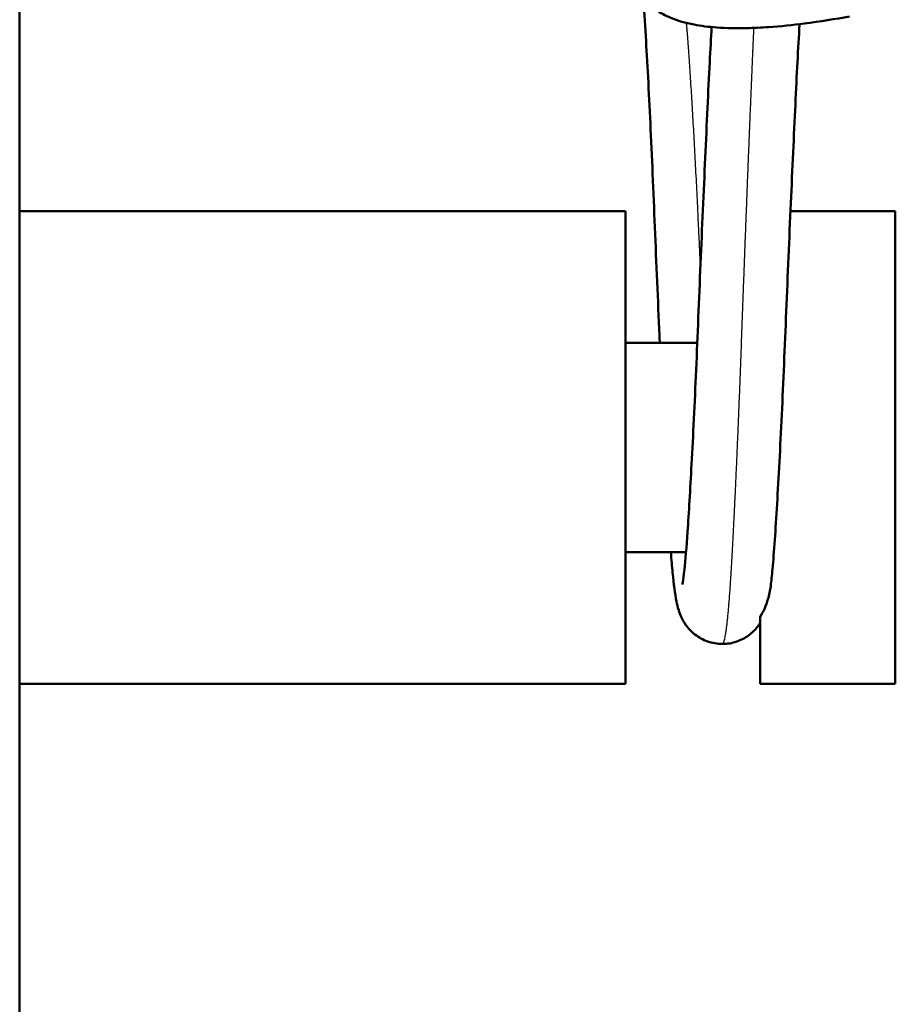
# Model space of a CAD drawing. Header units: millimetres. Extents: x 247 to 1050, y 34 to 1073.
# Tile 11 of 58: x 353 to 366, y 98 to 113. Entities that reach past the tile are written whole.
import ezdxf

# ---------------------------------------------------------------- set-up
doc = ezdxf.new("R2010")
doc.units = ezdxf.units.MM
doc.header["$LTSCALE"] = 0.75
doc.layers.add('Visible', color=7, linetype='Continuous', lineweight=50)
doc.layers.add('Visible Narrow', color=7, linetype='Continuous', lineweight=25)

msp = doc.modelspace()

# ---------------------------------------------------------------- linework, layer by layer
at = {"layer": 'Visible'}
for p, q in [((352.702, 184.167, 38.834), (352.702, 92.819, 38.834)), ((352.702, 109.669, 32.884), (361.677, 109.669, 32.884)), ((364.124, 109.669, 32.884), (365.677, 109.669, 32.884)), ((361.677, 107.719, 32.884), (362.743, 107.719, 32.884)), ((361.677, 104.619, 32.884), (362.576, 104.619, 32.884)), ((352.702, 102.669, 32.884), (361.677, 102.669, 32.884)), ((363.677, 102.669, 32.884), (365.677, 102.669, 32.884))]:
    msp.add_line(p, q, dxfattribs=at)
at = {"layer": 'Visible', "extrusion": (-1, 0, 0)}
for centre, start, end in [((-106.169, 32.884, -361.677), 0, 180), ((-106.169, 32.884, -365.677), 0, 180), ((-106.169, 32.884, -363.677), 360, 44.3017)]:
    msp.add_arc(centre, 3.5, start, end, dxfattribs=at)
at = {"layer": 'Visible'}
for points, knots in [([(365.001, 112.555, 38.328), (364.789, 112.516, 38.464), (364.565, 112.479, 38.585), (364.157, 112.428, 38.731), (363.977, 112.409, 38.774), (363.691, 112.39, 38.794), (363.584, 112.384, 38.79), (363.324, 112.379, 38.751), (363.17, 112.382, 38.698), (362.91, 112.4, 38.555), (362.797, 112.414, 38.469), (362.567, 112.458, 38.254), (362.454, 112.49, 38.12), (362.272, 112.567, 37.885), (362.199, 112.606, 37.785), (362.054, 112.711, 37.582), (361.984, 112.779, 37.477), (361.884, 112.919, 37.306), (361.848, 112.987, 37.236), (361.798, 113.129, 37.093), (361.783, 113.205, 37.017), (361.779, 113.276, 36.938)], [0, 0, 0, 0, 0.0763437, 0.0763437, 0.1308765, 0.1308765, 0.1626792, 0.1626792, 0.2098586, 0.2098586, 0.2519923, 0.2519923, 0.3050519, 0.3050519, 0.3438822, 0.3438822, 0.3862583, 0.3862583, 0.4169102, 0.4169102, 0.4487892, 0.4487892, 0.4487892, 0.4487892]), ([(362.187, 107.719, 29.25), (362.186, 107.756, 29.241), (362.184, 107.792, 29.234), (362.16, 108.353, 29.12), (362.136, 108.902, 29.1), (362.093, 109.964, 29.236), (362.071, 110.491, 29.395), (362.025, 111.446, 29.865), (362.002, 111.888, 30.181), (361.967, 112.474, 30.767), (361.954, 112.668, 31.001), (361.942, 112.838, 31.25)], [0.7170377, 0.7170377, 0.7170377, 0.7170377, 0.7282341, 0.7282341, 0.8889089, 0.8889089, 1.0496944, 1.0496944, 1.2085626, 1.2085626, 1.2985317, 1.2985317, 1.2985317, 1.2985317]), ([(362.521, 104.142, 34.898), (362.521, 104.142, 35.02), (362.524, 104.155, 35.143), (362.534, 104.213, 35.499), (362.543, 104.279, 35.73), (362.568, 104.502, 36.318), (362.583, 104.691, 36.666), (362.618, 105.202, 37.365), (362.638, 105.543, 37.711), (362.681, 106.344, 38.313), (362.704, 106.822, 38.562), (362.748, 107.824, 38.894), (362.769, 108.361, 38.978), (362.814, 109.422, 38.972), (362.838, 109.959, 38.881), (362.883, 110.968, 38.535), (362.905, 111.452, 38.274), (362.937, 112.06, 37.808), (362.946, 112.235, 37.654), (362.956, 112.398, 37.489)], [0.126288, 0.126288, 0.126288, 0.126288, 0.163021, 0.163021, 0.234574, 0.234574, 0.3516, 0.3516, 0.494458, 0.494458, 0.652324, 0.652324, 0.811253, 0.811253, 0.970818, 0.970818, 1.131602, 1.131602, 1.20088, 1.20088, 1.20088, 1.20088]), ([(364.259, 112.441, 37.364), (364.259, 112.437, 37.368), (364.259, 112.434, 37.371), (364.237, 112.092, 37.752), (364.217, 111.687, 38.078), (364.175, 110.796, 38.588), (364.152, 110.297, 38.776), (364.106, 109.265, 38.986), (364.083, 108.718, 39.007), (364.04, 107.661, 38.873), (364.018, 107.137, 38.718), (363.972, 106.172, 38.252), (363.948, 105.719, 37.934), (363.903, 104.948, 37.179), (363.881, 104.621, 36.734), (363.849, 104.275, 36.082), (363.84, 104.192, 35.902), (363.831, 104.117, 35.72)], [0.275229, 0.275229, 0.275229, 0.275229, 0.276741, 0.276741, 0.428887, 0.428887, 0.585079, 0.585079, 0.745103, 0.745103, 0.905028, 0.905028, 1.066892, 1.066892, 1.228989, 1.228989, 1.288368, 1.288368, 1.288368, 1.288368]), ([(363.115, 103.26, 34.051), (363.041, 103.26, 34.028), (362.966, 103.273, 34.005), (362.828, 103.321, 33.953), (362.763, 103.358, 33.924), (362.654, 103.443, 33.856), (362.608, 103.493, 33.815), (362.544, 103.583, 33.72), (362.522, 103.624, 33.666), (362.488, 103.698, 33.546), (362.477, 103.73, 33.479), (362.452, 103.809, 33.291), (362.443, 103.85, 33.167), (362.412, 104.009, 32.672), (362.396, 104.141, 32.302), (362.369, 104.407, 31.771), (362.36, 104.508, 31.594), (362.351, 104.619, 31.423)], [0, 0, 0, 0, 0.0232671, 0.0232671, 0.0466425, 0.0466425, 0.0695879, 0.0695879, 0.0904843, 0.0904843, 0.1129226, 0.1129226, 0.1520144, 0.1520144, 0.2692969, 0.2692969, 0.3302682, 0.3302682, 0.3302682, 0.3302682]), ([(363.677, 103.664, 35.329), (363.726, 103.743, 35.409), (363.763, 103.83, 35.491), (363.809, 103.984, 35.62), (363.822, 104.05, 35.671), (363.831, 104.117, 35.72)], [-0.13090408, -0.13090408, -0.13090408, -0.13090408, -0.09981128, -0.09981128, -0.07874271, -0.07874271, -0.07874271, -0.07874271]), ([(363.677, 103.574, 34.385), (363.651, 103.532, 34.333), (363.616, 103.486, 34.289), (363.53, 103.403, 34.217), (363.479, 103.366, 34.187), (363.362, 103.304, 34.134), (363.294, 103.281, 34.11), (363.189, 103.263, 34.075), (363.152, 103.26, 34.063), (363.115, 103.26, 34.051)], [0, 0, 0, 0, 0.02140613, 0.02140613, 0.04187066, 0.04187066, 0.06404839, 0.06404839, 0.07564371, 0.07564371, 0.07564371, 0.07564371])]:
    msp.add_open_spline(points, degree=3, knots=knots, dxfattribs=at)
at = {"layer": 'Visible Narrow'}
for points, weights, knots in [([(362.579, 112.459, 31.783), (362.585, 112.398, 31.686), (362.59, 112.332, 31.592), (362.671, 111.313, 30.143), (362.752, 109.568, 29.839), (362.77, 109.193, 29.774), (362.788, 108.812, 29.776)], [0.990113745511, 0.994685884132, 1, 0.923879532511, 1, 0.982596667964, 0.973151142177], [0.1162735, 0.1162735, 0.1162735, 0.125, 0.125, 0.25, 0.25, 0.2785786, 0.2785786, 0.2785786]), ([(363.115, 103.26, 34.051), (363.179, 103.26, 35.776), (363.24, 104.233, 37.199), (363.321, 105.537, 39.105), (363.402, 107.806, 39.53), (363.484, 110.076, 39.956), (363.565, 111.981, 38.653), (363.574, 112.19, 38.51), (363.583, 112.385, 38.348)], [0.972342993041, 0.942041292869, 1, 0.923879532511, 1, 0.923879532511, 1, 0.99105021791, 0.984204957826], [0.529824, 0.529824, 0.529824, 0.625, 0.625, 0.75, 0.75, 0.875, 0.875, 0.8896967, 0.8896967, 0.8896967])]:
    msp.add_rational_spline(points, weights, degree=2, knots=knots, dxfattribs=at)

doc.saveas('drawing.dxf')
